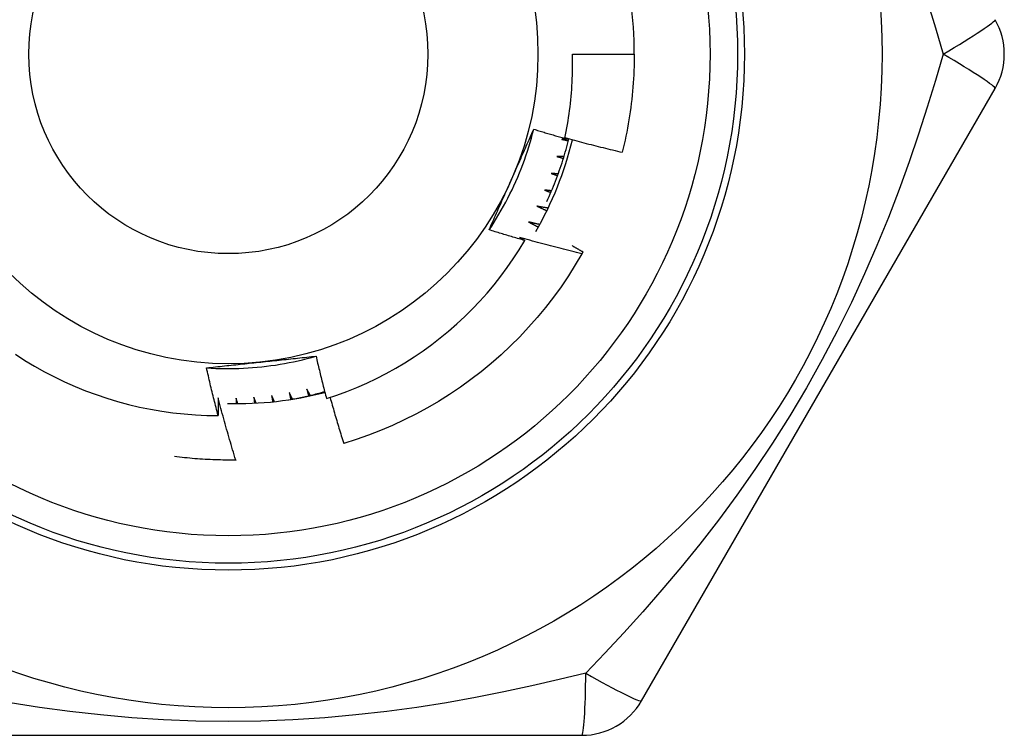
# Model space of a CAD drawing. Header units: inches. Extents: x 3.4 to 82.4, y 3.9 to 45.4.
# Tile 35 of 114: x 5.244 to 5.526, y 16.142 to 16.347. Entities that reach past the tile are written whole.
import ezdxf

# ---------------------------------------------------------------- set-up
doc = ezdxf.new("R2010")
doc.units = ezdxf.units.IN
doc.header["$MEASUREMENT"] = 0
doc.layers.add('Visible Edges(ANSI)', color=7, linetype='Continuous', lineweight=25)
doc.layers.add('Visible Tangent Edges(ANSI)', color=7, linetype='Continuous', lineweight=25)

msp = doc.modelspace()

# ---------------------------------------------------------------- linework, layer by layer
at = {"layer": 'Visible Edges(ANSI)'}
for p, q in [((5.402217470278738, 16.33733456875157), (5.419932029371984, 16.33733456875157)), ((5.421988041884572, 16.15229527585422), (5.523137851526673, 16.32749188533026)), ((5.306061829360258, 16.22121505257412), (5.305915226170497, 16.22121227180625)), ((5.202640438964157, 16.14245267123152), (5.404940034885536, 16.14245265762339))]:
    msp.add_line(p, q, dxfattribs=at)
at = {"layer": 'Visible Edges(ANSI)', "flags": 128}
for points in [[(5.400015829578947, 16.31324199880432), (5.400225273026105, 16.31423116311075), (5.400424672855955, 16.31522266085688), (5.400613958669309, 16.31621627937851), (5.400793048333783, 16.31721154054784), (5.40096193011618, 16.31820833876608), (5.401120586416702, 16.31920659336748), (5.401269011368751, 16.32020622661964), (5.401407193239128, 16.32120716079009), (5.401535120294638, 16.32220931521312), (5.401652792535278, 16.32321261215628), (5.401760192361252, 16.32421697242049), (5.401857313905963, 16.32522231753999), (5.40194414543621, 16.3262285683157), (5.402020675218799, 16.32723564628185), (5.402086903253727, 16.32824347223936), (5.4021428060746, 16.32925196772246), (5.402188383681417, 16.33026105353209), (5.402223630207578, 16.3312706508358), (5.40224852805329, 16.3322806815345), (5.402263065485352, 16.33329106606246), (5.402267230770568, 16.33430172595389), (5.402261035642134, 16.33531258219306), (5.402244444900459, 16.33632355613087), (5.402217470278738, 16.33733456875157)], [(5.419932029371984, 16.33733456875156), (5.419926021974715, 16.3361529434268), (5.419907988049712, 16.33497144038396), (5.419877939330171, 16.33379018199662), (5.419835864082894, 16.33260929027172), (5.419781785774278, 16.33142888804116), (5.419715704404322, 16.33024909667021), (5.419637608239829, 16.32907003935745), (5.419547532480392, 16.32789183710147), (5.419445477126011, 16.32671461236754), (5.419331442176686, 16.32553848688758), (5.419205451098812, 16.32436358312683), (5.41906750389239, 16.32319002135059), (5.418917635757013, 16.32201792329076), (5.418755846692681, 16.32084741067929), (5.418582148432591, 16.3196786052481), (5.418396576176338, 16.31851162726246), (5.418199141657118, 16.3173465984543), (5.417989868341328, 16.31618363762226), (5.417768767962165, 16.31502286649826), (5.417535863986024, 16.31386440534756), (5.417291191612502, 16.31270837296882), (5.41703477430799, 16.31155489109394), (5.416766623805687, 16.31040407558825), (5.416486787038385, 16.30925604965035)], [(5.37840230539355, 16.28705594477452), (5.379131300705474, 16.28815532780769), (5.37984387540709, 16.28926543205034), (5.380539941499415, 16.29038599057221), (5.38121938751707, 16.29151673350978), (5.381882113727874, 16.29265739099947), (5.382528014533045, 16.29380769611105), (5.383156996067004, 16.29496737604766), (5.383768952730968, 16.29613616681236), (5.384363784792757, 16.29731379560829), (5.38494139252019, 16.2984999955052), (5.385501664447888, 16.29969449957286), (5.386044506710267, 16.3008970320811), (5.386569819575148, 16.30210733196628), (5.387077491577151, 16.30332512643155), (5.387567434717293, 16.30455014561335), (5.388039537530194, 16.30578212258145), (5.388493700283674, 16.30702079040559), (5.388929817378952, 16.30826587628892), (5.389347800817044, 16.30951711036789), (5.389747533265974, 16.31077422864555), (5.390128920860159, 16.31203695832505), (5.390491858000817, 16.3133050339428), (5.390836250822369, 16.3145781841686), (5.391161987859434, 16.31585614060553)], [(5.384714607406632, 16.30130474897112), (5.38498649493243, 16.30191543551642), (5.385258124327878, 16.30252557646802), (5.385529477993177, 16.30313518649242), (5.385800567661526, 16.30374429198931), (5.386071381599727, 16.3043529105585), (5.386341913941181, 16.30496106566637), (5.386612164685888, 16.30556877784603), (5.386882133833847, 16.30617606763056), (5.387151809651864, 16.30678295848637), (5.387421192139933, 16.30738946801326), (5.38769027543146, 16.30799562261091), (5.387959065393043, 16.30860143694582), (5.388227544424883, 16.3092069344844), (5.388495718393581, 16.30981214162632), (5.388763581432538, 16.31041707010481), (5.389031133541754, 16.31102174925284), (5.38929836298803, 16.31162619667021), (5.389565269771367, 16.31223043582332), (5.389831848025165, 16.31283448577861), (5.390098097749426, 16.31343836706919), (5.390364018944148, 16.31404210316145), (5.390629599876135, 16.31464571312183), (5.390894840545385, 16.31524921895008), (5.391159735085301, 16.31585264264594)], [(5.391159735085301, 16.31585264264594), (5.391527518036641, 16.31573942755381), (5.391895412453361, 16.31562659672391), (5.392263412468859, 16.31551415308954), (5.392631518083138, 16.31540209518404), (5.392999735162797, 16.31529042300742), (5.393368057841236, 16.31517913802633), (5.393736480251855, 16.31506823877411), (5.394105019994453, 16.31495772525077), (5.394473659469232, 16.31484759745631), (5.39484240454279, 16.31473785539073), (5.39521125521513, 16.31462849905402), (5.395580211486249, 16.31451952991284), (5.395949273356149, 16.31441094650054), (5.396318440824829, 16.31430274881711), (5.396687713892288, 16.31419493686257), (5.397057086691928, 16.3140875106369), (5.397426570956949, 16.31398047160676), (5.397796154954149, 16.31387381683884), (5.39816584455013, 16.31376754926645), (5.398535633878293, 16.31366166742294), (5.398905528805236, 16.31355617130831), (5.399275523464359, 16.31345106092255), (5.399645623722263, 16.31334633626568), (5.400015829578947, 16.31324199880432)], [(5.394885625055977, 16.2951381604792), (5.395217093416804, 16.2958612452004), (5.395542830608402, 16.29658693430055), (5.395862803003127, 16.29731519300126), (5.396176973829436, 16.29804593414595), (5.396485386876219, 16.2987791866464), (5.396787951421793, 16.29951484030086), (5.397084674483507, 16.30025283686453), (5.397375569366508, 16.300993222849), (5.397660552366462, 16.30173582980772), (5.397939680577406, 16.30248073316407), (5.398212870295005, 16.30322776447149), (5.398480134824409, 16.30397697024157), (5.398741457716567, 16.30472825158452), (5.398996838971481, 16.30548160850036), (5.39924621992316, 16.30623693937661), (5.399489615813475, 16.30699423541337), (5.399727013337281, 16.30775345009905), (5.39995837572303, 16.30851449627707), (5.400183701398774, 16.30927734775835), (5.400402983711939, 16.31004198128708), (5.400616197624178, 16.31080833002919), (5.400823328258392, 16.31157632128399), (5.401024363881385, 16.31234593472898), (5.401219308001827, 16.31311714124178)], [(5.401198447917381, 16.31303334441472), (5.401113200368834, 16.31303013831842), (5.40102794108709, 16.31302694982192), (5.400942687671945, 16.31302377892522), (5.400857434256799, 16.31302062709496), (5.400772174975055, 16.3130174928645), (5.40068691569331, 16.31301437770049), (5.400601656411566, 16.31301128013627), (5.400516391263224, 16.3130082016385), (5.40043112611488, 16.31300514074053), (5.400345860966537, 16.313002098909), (5.400260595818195, 16.31299907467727), (5.400175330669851, 16.31299606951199), (5.400090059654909, 16.3129930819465), (5.400004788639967, 16.31299011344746), (5.399919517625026, 16.31298716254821), (5.399834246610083, 16.31298422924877), (5.399748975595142, 16.31298131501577), (5.3996636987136, 16.31297841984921), (5.399578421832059, 16.31297554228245), (5.399493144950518, 16.31297268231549), (5.399407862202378, 16.31296984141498), (5.399322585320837, 16.31296701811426), (5.399237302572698, 16.31296421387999), (5.399152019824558, 16.31296142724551)], [(5.399152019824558, 16.31296142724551), (5.399232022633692, 16.31294358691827), (5.399312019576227, 16.31292572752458), (5.399392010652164, 16.3129078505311), (5.399472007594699, 16.31288995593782), (5.399551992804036, 16.31287204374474), (5.399631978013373, 16.31285411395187), (5.399711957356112, 16.3128361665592), (5.399791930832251, 16.31281820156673), (5.39987190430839, 16.31280021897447), (5.39995187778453, 16.31278221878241), (5.400031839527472, 16.31276420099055), (5.400111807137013, 16.3127461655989), (5.400191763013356, 16.3127281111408), (5.400271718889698, 16.3127100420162), (5.400351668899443, 16.31269195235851), (5.400431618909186, 16.31267384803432), (5.400511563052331, 16.31265572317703), (5.400591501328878, 16.31263758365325), (5.400671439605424, 16.31261942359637), (5.400751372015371, 16.31260124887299), (5.400831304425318, 16.31258305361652), (5.400911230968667, 16.31256484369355), (5.400991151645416, 16.31254661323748), (5.401071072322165, 16.31252836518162)], [(5.40005835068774, 16.3134388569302), (5.400738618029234, 16.31324985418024), (5.401419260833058, 16.3130621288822), (5.402100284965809, 16.31287568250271), (5.40278168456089, 16.31269051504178), (5.403463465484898, 16.31250662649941), (5.404145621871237, 16.31232401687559), (5.404828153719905, 16.31214268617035), (5.405511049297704, 16.31196263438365), (5.406194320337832, 16.31178386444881), (5.40687796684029, 16.31160637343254), (5.407561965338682, 16.31143016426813), (5.408246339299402, 16.31125523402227), (5.408931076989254, 16.31108158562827), (5.409616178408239, 16.31090921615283), (5.410301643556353, 16.31073813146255), (5.410987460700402, 16.31056832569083), (5.411673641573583, 16.31039980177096), (5.412360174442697, 16.31023256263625), (5.413047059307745, 16.31006660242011), (5.413734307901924, 16.30990192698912), (5.414421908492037, 16.30973853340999), (5.415109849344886, 16.30957642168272), (5.415798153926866, 16.30941559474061), (5.416486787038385, 16.30925604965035)], [(5.397758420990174, 16.30804464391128), (5.397837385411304, 16.30802267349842), (5.397916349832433, 16.30800068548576), (5.397995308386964, 16.3079786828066), (5.398074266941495, 16.30795665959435), (5.398153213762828, 16.3079346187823), (5.398232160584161, 16.30791256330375), (5.398311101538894, 16.30789048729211), (5.398390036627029, 16.30786839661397), (5.398468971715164, 16.30784628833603), (5.398547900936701, 16.307824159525), (5.398626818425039, 16.30780201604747), (5.398705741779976, 16.30777985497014), (5.398784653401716, 16.30775767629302), (5.398863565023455, 16.3077354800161), (5.398942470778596, 16.30771326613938), (5.399021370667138, 16.30769103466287), (5.399100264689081, 16.30766878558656), (5.399179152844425, 16.30764652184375), (5.399258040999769, 16.30762423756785), (5.399336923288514, 16.30760193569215), (5.39941579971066, 16.30757961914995), (5.399494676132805, 16.30755728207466), (5.399573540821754, 16.30753493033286), (5.399652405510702, 16.30751256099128)], [(5.399805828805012, 16.30801024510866), (5.399720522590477, 16.30801146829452), (5.399635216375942, 16.30801270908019), (5.399549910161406, 16.30801396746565), (5.399464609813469, 16.30801524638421), (5.399379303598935, 16.30801653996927), (5.399293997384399, 16.30801785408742), (5.399208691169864, 16.30801918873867), (5.399123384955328, 16.30802053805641), (5.399038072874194, 16.30802190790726), (5.398952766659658, 16.3080232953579), (5.398867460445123, 16.30802470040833), (5.398782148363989, 16.30802612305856), (5.398696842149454, 16.3080275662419), (5.398611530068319, 16.30802902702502), (5.398526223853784, 16.30803050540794), (5.39844091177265, 16.30803200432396), (5.398355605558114, 16.30803352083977), (5.398270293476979, 16.30803505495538), (5.398184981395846, 16.30803660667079), (5.398099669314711, 16.308038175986), (5.398014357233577, 16.3080397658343), (5.397929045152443, 16.30804137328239), (5.397843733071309, 16.30804299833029), (5.397758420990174, 16.30804464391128)], [(5.396111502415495, 16.30320682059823), (5.396189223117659, 16.30318078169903), (5.396266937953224, 16.30315472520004), (5.39634464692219, 16.30312865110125), (5.396422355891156, 16.30310255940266), (5.396500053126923, 16.30307645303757), (5.396577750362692, 16.30305032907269), (5.396655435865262, 16.30302418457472), (5.396733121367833, 16.30299802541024), (5.396810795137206, 16.30297185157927), (5.396888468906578, 16.30294565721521), (5.396966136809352, 16.30291944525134), (5.397043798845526, 16.30289321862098), (5.397121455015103, 16.30286697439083), (5.39719910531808, 16.30284071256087), (5.397276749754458, 16.30281443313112), (5.397354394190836, 16.30278813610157), (5.397432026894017, 16.30276182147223), (5.397509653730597, 16.30273549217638), (5.397587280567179, 16.30270914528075), (5.397664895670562, 16.30268277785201), (5.397742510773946, 16.30265639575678), (5.397820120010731, 16.30262999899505), (5.397897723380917, 16.30260358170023), (5.397975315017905, 16.30257714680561)], [(5.398154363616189, 16.303066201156), (5.39806923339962, 16.30307184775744), (5.397984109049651, 16.30307751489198), (5.397898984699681, 16.30308319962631), (5.397813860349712, 16.30308890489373), (5.397728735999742, 16.30309462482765), (5.397643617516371, 16.30310036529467), (5.397558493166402, 16.30310612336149), (5.397473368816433, 16.3031118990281), (5.397388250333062, 16.30311769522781), (5.397303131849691, 16.30312350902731), (5.397218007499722, 16.30312934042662), (5.397132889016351, 16.30313518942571), (5.39704777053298, 16.30314105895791), (5.39696265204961, 16.3031469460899), (5.396877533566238, 16.30315285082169), (5.396792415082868, 16.30315877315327), (5.396707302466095, 16.30316471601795), (5.396622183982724, 16.30317067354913), (5.396537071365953, 16.3031766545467), (5.396451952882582, 16.30318265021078), (5.396366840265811, 16.30318866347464), (5.396281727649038, 16.30319469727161), (5.396196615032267, 16.30320074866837), (5.396111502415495, 16.30320682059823)], [(5.37840230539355, 16.28705594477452), (5.378661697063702, 16.287647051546), (5.378921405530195, 16.28823817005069), (5.379181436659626, 16.28882933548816), (5.379441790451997, 16.28942057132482), (5.379702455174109, 16.29001190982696), (5.37996344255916, 16.29060337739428), (5.380224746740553, 16.29119500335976), (5.380486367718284, 16.29178681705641), (5.380748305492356, 16.29237884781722), (5.38101055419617, 16.29297112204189), (5.381273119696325, 16.2935636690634), (5.381535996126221, 16.29415652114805), (5.381799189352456, 16.29474970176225), (5.382062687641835, 16.29534324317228), (5.382326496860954, 16.29593717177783), (5.382590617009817, 16.2965315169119), (5.38285504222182, 16.2971263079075), (5.383119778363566, 16.29772157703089), (5.383384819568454, 16.2983173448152), (5.383650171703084, 16.29891364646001), (5.383915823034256, 16.299510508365), (5.384181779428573, 16.30010796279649), (5.384448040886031, 16.30070603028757), (5.384714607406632, 16.30130474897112)], [(5.394215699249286, 16.29846099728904), (5.394291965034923, 16.2984309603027), (5.394368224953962, 16.29840090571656), (5.394444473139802, 16.29837083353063), (5.394520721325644, 16.29834074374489), (5.394596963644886, 16.29831063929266), (5.39467319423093, 16.29828051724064), (5.394749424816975, 16.29825037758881), (5.394825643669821, 16.29822022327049), (5.394901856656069, 16.29819004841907), (5.394978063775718, 16.29815985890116), (5.395054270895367, 16.29812965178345), (5.395130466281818, 16.29809942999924), (5.39520665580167, 16.29806919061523), (5.395282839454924, 16.29803893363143), (5.395359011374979, 16.29800865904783), (5.395435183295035, 16.29797836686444), (5.395511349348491, 16.29794806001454), (5.395587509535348, 16.29791773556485), (5.395663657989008, 16.29788739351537), (5.395739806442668, 16.29785703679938), (5.39581594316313, 16.29782666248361), (5.395892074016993, 16.29779627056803), (5.395968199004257, 16.29776586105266), (5.396044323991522, 16.29773543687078)], [(5.396248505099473, 16.29821453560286), (5.396163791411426, 16.29822459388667), (5.39607907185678, 16.29823467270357), (5.395994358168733, 16.29824476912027), (5.395909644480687, 16.29825488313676), (5.395824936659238, 16.29826501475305), (5.395740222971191, 16.29827516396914), (5.395655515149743, 16.29828533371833), (5.395570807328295, 16.29829552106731), (5.395486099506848, 16.29830572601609), (5.395401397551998, 16.29831594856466), (5.395316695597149, 16.29832619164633), (5.3952319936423, 16.2983364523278), (5.39514729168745, 16.29834673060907), (5.3950625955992, 16.29835702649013), (5.39497789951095, 16.29836733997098), (5.394893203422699, 16.29837767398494), (5.394808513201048, 16.29838802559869), (5.394723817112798, 16.29839839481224), (5.394639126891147, 16.29840878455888), (5.394554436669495, 16.29841918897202), (5.394469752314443, 16.29842961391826), (5.39438506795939, 16.29844005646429), (5.394300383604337, 16.29845051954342), (5.394215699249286, 16.29846099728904)], [(5.392076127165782, 16.29381997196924), (5.392193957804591, 16.29376633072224), (5.392311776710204, 16.29371264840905), (5.392429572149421, 16.29365892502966), (5.392547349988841, 16.29360516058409), (5.392665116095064, 16.29355135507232), (5.392782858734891, 16.29349750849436), (5.392900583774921, 16.29344361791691), (5.393018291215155, 16.29338968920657), (5.393135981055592, 16.29333571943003), (5.393253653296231, 16.293281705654), (5.393371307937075, 16.29322765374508), (5.393488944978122, 16.29317356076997), (5.393606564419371, 16.29311942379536), (5.393724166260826, 16.29306524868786), (5.393841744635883, 16.29301103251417), (5.393959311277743, 16.29295677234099), (5.394076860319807, 16.29290247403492), (5.394194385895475, 16.29284813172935), (5.394311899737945, 16.29279375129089), (5.394429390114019, 16.29273932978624), (5.394546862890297, 16.2926848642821), (5.394664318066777, 16.29263036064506), (5.394781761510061, 16.29257581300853), (5.394899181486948, 16.29252122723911)], [(5.395261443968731, 16.29326962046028), (5.395128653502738, 16.29329203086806), (5.394995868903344, 16.29331448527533), (5.394863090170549, 16.29333698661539), (5.394730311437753, 16.29335953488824), (5.394597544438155, 16.29338212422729), (5.394464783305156, 16.29340476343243), (5.394332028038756, 16.29342744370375), (5.394199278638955, 16.29345017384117), (5.394066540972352, 16.29347294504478), (5.393933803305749, 16.29349576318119), (5.393801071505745, 16.29351862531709), (5.393668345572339, 16.29354153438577), (5.393535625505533, 16.29356449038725), (5.393402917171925, 16.29358748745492), (5.393270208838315, 16.29361053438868), (5.393137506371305, 16.29363362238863), (5.393004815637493, 16.29365675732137), (5.392872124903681, 16.29367993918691), (5.392739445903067, 16.29370316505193), (5.392606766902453, 16.29372643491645), (5.392474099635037, 16.29374975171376), (5.392341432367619, 16.29377311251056), (5.392208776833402, 16.29379652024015), (5.392076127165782, 16.29381997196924)], [(5.389698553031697, 16.28929625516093), (5.389813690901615, 16.28923643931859), (5.389928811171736, 16.28917658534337), (5.39004391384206, 16.28911669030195), (5.390158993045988, 16.28905675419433), (5.390274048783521, 16.28899677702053), (5.390389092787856, 16.28893676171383), (5.390504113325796, 16.28887670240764), (5.39061911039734, 16.28881660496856), (5.390734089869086, 16.28875646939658), (5.390849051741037, 16.28869628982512), (5.390963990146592, 16.28863607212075), (5.391078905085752, 16.28857581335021), (5.391193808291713, 16.28851551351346), (5.39130868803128, 16.28845517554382), (5.39142354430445, 16.28839479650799), (5.391538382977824, 16.28833437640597), (5.391653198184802, 16.28827391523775), (5.391768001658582, 16.28821341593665), (5.391882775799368, 16.28815287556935), (5.391997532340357, 16.28809229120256), (5.39211227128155, 16.28803167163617), (5.392226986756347, 16.2879710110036), (5.392341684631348, 16.28791030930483), (5.392456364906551, 16.28784956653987)], [(5.392859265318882, 16.28857947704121), (5.3927274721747, 16.28860882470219), (5.392595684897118, 16.28863821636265), (5.392463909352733, 16.28866765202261), (5.392332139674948, 16.28869713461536), (5.39220038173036, 16.28872666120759), (5.392068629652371, 16.28875623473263), (5.391936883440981, 16.28878585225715), (5.391805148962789, 16.28881551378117), (5.391673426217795, 16.28884522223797), (5.391541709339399, 16.28887497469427), (5.391409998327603, 16.28890477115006), (5.391278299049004, 16.28893461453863), (5.391146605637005, 16.28896450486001), (5.391014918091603, 16.28899443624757), (5.3908832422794, 16.28902441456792), (5.390751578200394, 16.28905443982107), (5.390619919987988, 16.28908450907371), (5.39048826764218, 16.28911462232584), (5.390356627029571, 16.28914478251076), (5.390224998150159, 16.28917498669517), (5.390093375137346, 16.28920523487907), (5.389961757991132, 16.28923552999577), (5.389830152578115, 16.28926586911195), (5.389698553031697, 16.28929625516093)], [(5.388604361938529, 16.28400780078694), (5.388177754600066, 16.28412926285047), (5.387751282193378, 16.2842512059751), (5.387324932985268, 16.28437363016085), (5.38689871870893, 16.2844965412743), (5.38647263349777, 16.28461992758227), (5.386046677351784, 16.28474380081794), (5.385620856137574, 16.28486815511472), (5.385195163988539, 16.28499299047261), (5.384769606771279, 16.28511831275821), (5.384344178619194, 16.28524411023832), (5.383918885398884, 16.28537039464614), (5.38349372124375, 16.28549716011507), (5.383068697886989, 16.2856244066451), (5.382643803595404, 16.28575213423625), (5.382219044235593, 16.28588034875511), (5.381794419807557, 16.28600903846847), (5.381369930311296, 16.28613821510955), (5.380945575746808, 16.28626787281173), (5.380521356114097, 16.28639801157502), (5.38009727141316, 16.28652863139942), (5.379673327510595, 16.28665973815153), (5.379249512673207, 16.28679132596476), (5.378825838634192, 16.28692339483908), (5.37840230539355, 16.28705594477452)], [(5.331863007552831, 16.23877553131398), (5.334798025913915, 16.23975846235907), (5.337705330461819, 16.2408310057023), (5.340581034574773, 16.24199211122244), (5.343416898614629, 16.24323848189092), (5.346210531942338, 16.2445688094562), (5.348960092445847, 16.24598200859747), (5.351663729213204, 16.24747697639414), (5.354319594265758, 16.24905261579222), (5.356925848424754, 16.25070782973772), (5.359480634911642, 16.25244152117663), (5.36198211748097, 16.25425259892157), (5.364428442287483, 16.25613996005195), (5.366817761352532, 16.25810251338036), (5.369148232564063, 16.26013915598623), (5.371418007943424, 16.26224879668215), (5.373622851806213, 16.26442792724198), (5.375757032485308, 16.2666708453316), (5.377819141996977, 16.26897572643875), (5.379807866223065, 16.27134081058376), (5.381721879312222, 16.27376434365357), (5.383559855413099, 16.2762445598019), (5.385320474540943, 16.27877971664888), (5.387002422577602, 16.28136804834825), (5.388604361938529, 16.28400780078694)], [(5.387089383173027, 16.28490204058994), (5.387152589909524, 16.28486492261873), (5.387215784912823, 16.28482779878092), (5.387278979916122, 16.28479065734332), (5.387342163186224, 16.28475350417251), (5.387405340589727, 16.28471633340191), (5.387468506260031, 16.28467915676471), (5.387531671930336, 16.28464196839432), (5.387594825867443, 16.28460476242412), (5.387657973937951, 16.28456754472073), (5.38772111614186, 16.28453031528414), (5.38778425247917, 16.28449307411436), (5.387847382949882, 16.28445582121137), (5.387910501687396, 16.28441855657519), (5.38797361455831, 16.28438128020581), (5.388036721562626, 16.28434398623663), (5.388099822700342, 16.28430668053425), (5.388162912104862, 16.28426936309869), (5.388226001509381, 16.28423203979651), (5.388289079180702, 16.28419469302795), (5.388352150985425, 16.28415734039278), (5.388415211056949, 16.28411997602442), (5.388478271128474, 16.28408259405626), (5.388541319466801, 16.2840452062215), (5.388604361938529, 16.28400780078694)], [(5.404927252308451, 16.28023624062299), (5.404180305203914, 16.28041402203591), (5.403433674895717, 16.28059325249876), (5.402687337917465, 16.28077392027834), (5.401941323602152, 16.28095603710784), (5.401195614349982, 16.28113960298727), (5.400450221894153, 16.28132461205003), (5.399705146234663, 16.28151106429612), (5.398960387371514, 16.28169896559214), (5.398215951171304, 16.28188831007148), (5.397471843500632, 16.28207909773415), (5.396728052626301, 16.28227133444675), (5.395984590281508, 16.28246502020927), (5.395241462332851, 16.28266014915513), (5.394498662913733, 16.28285672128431), (5.393756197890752, 16.28305474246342), (5.393014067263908, 16.28325421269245), (5.3922722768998, 16.28345512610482), (5.391530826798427, 16.28365748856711), (5.39078971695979, 16.28386129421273), (5.39004895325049, 16.28406654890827), (5.389308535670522, 16.28427325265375), (5.388568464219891, 16.28448139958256), (5.387828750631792, 16.28469099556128), (5.387089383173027, 16.28490204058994)], [(5.402143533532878, 16.28253182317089), (5.402272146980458, 16.28245870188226), (5.402400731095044, 16.28238552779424), (5.402529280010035, 16.28231230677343), (5.40265781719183, 16.28223903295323), (5.402786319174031, 16.28216570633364), (5.402914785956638, 16.28209232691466), (5.403043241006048, 16.28201889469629), (5.403171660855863, 16.28194541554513), (5.403300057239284, 16.28187188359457), (5.403428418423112, 16.28179829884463), (5.403556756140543, 16.28172466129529), (5.403685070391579, 16.28165097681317), (5.403813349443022, 16.28157723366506), (5.403941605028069, 16.28150344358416), (5.404069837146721, 16.28142960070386), (5.404198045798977, 16.28135571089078), (5.404326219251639, 16.2812817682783), (5.404454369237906, 16.28120776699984), (5.404582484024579, 16.28113371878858), (5.404710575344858, 16.28105962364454), (5.404838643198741, 16.2809854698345), (5.404966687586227, 16.28091126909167), (5.405094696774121, 16.28083701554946), (5.405222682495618, 16.28076270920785)], [(5.405222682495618, 16.28076270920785), (5.405210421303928, 16.28074074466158), (5.405198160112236, 16.28071878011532), (5.405185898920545, 16.28069681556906), (5.405173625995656, 16.28067485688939), (5.405161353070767, 16.28065290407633), (5.405149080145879, 16.28063095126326), (5.405136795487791, 16.2806089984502), (5.405124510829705, 16.28058705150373), (5.405112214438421, 16.28056510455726), (5.405099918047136, 16.28054316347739), (5.405087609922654, 16.28052122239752), (5.405075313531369, 16.28049928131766), (5.40506299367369, 16.28047735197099), (5.405050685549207, 16.28045541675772), (5.405038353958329, 16.28043348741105), (5.405026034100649, 16.28041155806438), (5.405013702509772, 16.2803896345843), (5.405001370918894, 16.28036771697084), (5.404989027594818, 16.28034579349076), (5.404976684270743, 16.28032388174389), (5.404964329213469, 16.28030196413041), (5.404951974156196, 16.28028005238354), (5.404939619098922, 16.28025814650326), (5.404927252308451, 16.28023624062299)], [(5.404927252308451, 16.28023624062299), (5.40304671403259, 16.27702647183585), (5.401064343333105, 16.27387857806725), (5.398982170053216, 16.2707957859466), (5.396802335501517, 16.26778125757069), (5.394527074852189, 16.26483809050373), (5.392158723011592, 16.26196930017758), (5.389699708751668, 16.25917783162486), (5.387152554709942, 16.25646654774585), (5.384519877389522, 16.253838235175), (5.381804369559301, 16.25129558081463), (5.379008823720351, 16.24884120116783), (5.376136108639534, 16.24647761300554), (5.373189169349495, 16.24420723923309), (5.370171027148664, 16.24203241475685), (5.367084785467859, 16.23995535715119), (5.363933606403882, 16.23797821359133), (5.360720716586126, 16.23610300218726), (5.357449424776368, 16.23433165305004), (5.354123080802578, 16.23266598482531), (5.350745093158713, 16.23110768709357), (5.347318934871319, 16.2296583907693), (5.343848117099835, 16.22831955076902), (5.340336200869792, 16.22709256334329), (5.336786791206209, 16.22597868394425)], [(5.242871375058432, 16.25146775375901), (5.245587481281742, 16.24971934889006), (5.248356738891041, 16.24805478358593), (5.251177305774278, 16.24647542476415), (5.254047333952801, 16.24498262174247), (5.25696496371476, 16.24357772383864), (5.259928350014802, 16.2422620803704), (5.262931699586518, 16.241038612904), (5.265967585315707, 16.23991027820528), (5.2690337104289, 16.23887764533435), (5.27212779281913, 16.23794127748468), (5.275247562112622, 16.23710174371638), (5.278390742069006, 16.23635959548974), (5.28155505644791, 16.23571541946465), (5.284738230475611, 16.23516974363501), (5.287937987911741, 16.23472316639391), (5.291152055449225, 16.23437621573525), (5.294378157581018, 16.23412947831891), (5.297614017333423, 16.2339835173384), (5.300856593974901, 16.233938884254)], [(5.297553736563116, 16.24757936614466), (5.298870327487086, 16.24749773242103), (5.300187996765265, 16.24743567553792), (5.301506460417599, 16.24739314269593), (5.302825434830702, 16.24737009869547), (5.304144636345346, 16.24736649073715), (5.305463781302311, 16.24738227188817), (5.306782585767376, 16.24741740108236), (5.308100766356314, 16.24747182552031), (5.309418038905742, 16.24754549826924), (5.310734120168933, 16.24763837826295), (5.312048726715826, 16.24775041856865), (5.313361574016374, 16.24788156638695), (5.314672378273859, 16.24803178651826), (5.315980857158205, 16.24820102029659), (5.317286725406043, 16.24838923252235), (5.318589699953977, 16.24859637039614), (5.319889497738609, 16.24882238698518), (5.321185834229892, 16.24906723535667), (5.322478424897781, 16.24933087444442), (5.323766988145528, 16.24961325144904), (5.325051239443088, 16.24991432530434), (5.326330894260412, 16.25023404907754), (5.327605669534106, 16.25057237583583), (5.328875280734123, 16.25092925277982)], [(5.313049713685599, 16.24923715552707), (5.313714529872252, 16.24930703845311), (5.314378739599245, 16.24937686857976), (5.315042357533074, 16.24944667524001), (5.315705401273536, 16.24951645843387), (5.316367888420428, 16.24958623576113), (5.317029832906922, 16.24965602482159), (5.317691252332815, 16.24972583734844), (5.318352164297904, 16.24979568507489), (5.319012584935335, 16.24986557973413), (5.319672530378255, 16.24993554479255), (5.320332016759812, 16.25000558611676), (5.320991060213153, 16.25007571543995), (5.321649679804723, 16.25014595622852), (5.322307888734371, 16.25021630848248), (5.322965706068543, 16.2502868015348), (5.323623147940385, 16.2503574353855), (5.324280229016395, 16.25042823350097), (5.32493696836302, 16.2504992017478), (5.325593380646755, 16.2505703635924), (5.3262494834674, 16.25064172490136), (5.326905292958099, 16.25071329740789), (5.327560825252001, 16.25078510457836), (5.328216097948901, 16.2508571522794), (5.328871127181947, 16.25092945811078)], [(5.328871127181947, 16.25092945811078), (5.328987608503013, 16.25042088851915), (5.329104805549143, 16.24991250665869), (5.32922271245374, 16.24940430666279), (5.329341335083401, 16.24889629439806), (5.329460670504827, 16.24838846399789), (5.329580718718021, 16.24788081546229), (5.32970147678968, 16.24737335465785), (5.329822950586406, 16.24686608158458), (5.329945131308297, 16.24635899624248), (5.330068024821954, 16.24585209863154), (5.330191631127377, 16.24534538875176), (5.330315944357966, 16.24483886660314), (5.330440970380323, 16.2443325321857), (5.330566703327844, 16.24382639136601), (5.330693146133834, 16.24332043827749), (5.330820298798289, 16.24281467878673), (5.330948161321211, 16.24230910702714), (5.331076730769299, 16.24180372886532), (5.331206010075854, 16.24129854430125), (5.331335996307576, 16.24079355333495), (5.331466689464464, 16.24028875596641), (5.33159808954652, 16.23978415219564), (5.331730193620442, 16.23927974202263), (5.331863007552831, 16.23877553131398)], [(5.297553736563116, 16.24757936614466), (5.298195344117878, 16.24765028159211), (5.298837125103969, 16.247720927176), (5.299479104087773, 16.24779131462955), (5.300121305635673, 16.24786146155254), (5.300763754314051, 16.24793138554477), (5.301406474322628, 16.24800109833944), (5.302049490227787, 16.24807061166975), (5.302692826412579, 16.24813994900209), (5.303336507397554, 16.24820912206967), (5.303980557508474, 16.24827814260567), (5.304625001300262, 16.24834702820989), (5.305269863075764, 16.24841579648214), (5.305915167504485, 16.24848445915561), (5.306560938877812, 16.2485530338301), (5.307207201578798, 16.2486215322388), (5.307853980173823, 16.24868997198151), (5.308501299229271, 16.24875836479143), (5.309149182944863, 16.24882672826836), (5.309797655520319, 16.24889508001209), (5.310446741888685, 16.24896343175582), (5.311096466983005, 16.24903180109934), (5.311746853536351, 16.24910019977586), (5.312397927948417, 16.24916865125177), (5.313049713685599, 16.24923715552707)], [(5.300856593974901, 16.233938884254), (5.300709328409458, 16.23450467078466), (5.300562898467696, 16.23507069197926), (5.300417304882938, 16.23563693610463), (5.300272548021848, 16.23620341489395), (5.300128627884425, 16.23677010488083), (5.299985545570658, 16.23733702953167), (5.299843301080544, 16.23790417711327), (5.299701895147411, 16.23847155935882), (5.299561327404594, 16.23903915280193), (5.299421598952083, 16.23960696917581), (5.299282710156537, 16.24017500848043), (5.299144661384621, 16.24074327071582), (5.299007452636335, 16.24131175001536), (5.298871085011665, 16.24188045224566), (5.298735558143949, 16.24244937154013), (5.298600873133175, 16.24301850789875), (5.29846702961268, 16.24358786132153), (5.298334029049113, 16.24415743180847), (5.298201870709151, 16.24472721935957), (5.298070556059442, 16.24529722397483), (5.297940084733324, 16.24586743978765), (5.297810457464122, 16.24643786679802), (5.297681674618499, 16.24700851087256), (5.297553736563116, 16.24757936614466)], [(5.326238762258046, 16.24150151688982), (5.326259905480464, 16.24142232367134), (5.326281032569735, 16.24134312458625), (5.32630214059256, 16.24126392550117), (5.326323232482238, 16.24118471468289), (5.326344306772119, 16.2411055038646), (5.326365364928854, 16.24102628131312), (5.326386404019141, 16.24094705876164), (5.326407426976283, 16.24086783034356), (5.326428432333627, 16.24078860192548), (5.326449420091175, 16.2407093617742), (5.326470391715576, 16.24063012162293), (5.32649134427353, 16.24055086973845), (5.326512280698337, 16.24047161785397), (5.326533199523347, 16.2403923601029), (5.326554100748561, 16.24031309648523), (5.326574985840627, 16.24023383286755), (5.326595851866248, 16.24015455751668), (5.326616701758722, 16.24007528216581), (5.326637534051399, 16.23999600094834), (5.326658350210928, 16.23991671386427), (5.326679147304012, 16.2398374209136), (5.326699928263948, 16.23975812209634), (5.326720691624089, 16.23967882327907), (5.326741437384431, 16.23959951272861)], [(5.327248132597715, 16.23971988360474), (5.327205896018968, 16.23979400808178), (5.327163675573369, 16.23986813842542), (5.327121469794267, 16.23994228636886), (5.327079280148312, 16.24001643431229), (5.327037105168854, 16.24009059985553), (5.326994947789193, 16.24016477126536), (5.32695280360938, 16.24023895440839), (5.326910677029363, 16.24031314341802), (5.326868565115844, 16.24038734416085), (5.32682646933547, 16.24046155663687), (5.326784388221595, 16.24053577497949), (5.326742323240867, 16.24061000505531), (5.326700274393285, 16.24068424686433), (5.326658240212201, 16.24075849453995), (5.326616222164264, 16.24083275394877), (5.326574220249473, 16.24090702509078), (5.32653223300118, 16.24098130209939), (5.326490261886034, 16.2410555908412), (5.326448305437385, 16.24112988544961), (5.326406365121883, 16.24120419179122), (5.326364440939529, 16.24127850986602), (5.32632253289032, 16.24135283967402), (5.32628063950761, 16.24142717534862), (5.326238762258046, 16.24150151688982)], [(5.300883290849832, 16.23895034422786), (5.300883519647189, 16.23874155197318), (5.300883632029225, 16.2385327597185), (5.300883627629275, 16.23832396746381), (5.300883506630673, 16.23811517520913), (5.300883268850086, 16.23790637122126), (5.300882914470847, 16.23769757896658), (5.300882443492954, 16.2374887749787), (5.300881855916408, 16.23727997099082), (5.300881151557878, 16.23707116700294), (5.300880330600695, 16.23686236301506), (5.300879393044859, 16.23665354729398), (5.300878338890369, 16.23644474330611), (5.300877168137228, 16.23623592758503), (5.300875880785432, 16.23602711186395), (5.300874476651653, 16.23581829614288), (5.300872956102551, 16.2356094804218), (5.300871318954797, 16.23540066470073), (5.300869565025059, 16.23519183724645), (5.300867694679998, 16.23498302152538), (5.300865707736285, 16.2347741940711), (5.300863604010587, 16.23456536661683), (5.300861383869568, 16.23435653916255), (5.300859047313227, 16.23414771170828), (5.300856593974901, 16.233938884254)], [(5.305915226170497, 16.22121227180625), (5.305689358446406, 16.22194611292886), (5.30546489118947, 16.22268042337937), (5.305241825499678, 16.2234151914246), (5.305020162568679, 16.22415042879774), (5.30479990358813, 16.2248861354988), (5.30458104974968, 16.22562229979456), (5.30436360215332, 16.22635893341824), (5.304147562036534, 16.22709601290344), (5.303932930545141, 16.22783356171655), (5.303719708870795, 16.22857155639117), (5.303507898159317, 16.2293100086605), (5.303297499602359, 16.23004891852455), (5.303088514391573, 16.23078826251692), (5.302880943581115, 16.231528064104), (5.302674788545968, 16.2322683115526), (5.302470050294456, 16.23300900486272), (5.302266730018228, 16.23375014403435), (5.302064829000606, 16.2344917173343), (5.301864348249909, 16.23523373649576), (5.301665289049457, 16.23597618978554), (5.301467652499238, 16.23671907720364), (5.301271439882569, 16.23746239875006), (5.301076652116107, 16.2382061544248), (5.300883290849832, 16.23895034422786)], [(5.30599372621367, 16.2389320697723), (5.305997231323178, 16.23886626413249), (5.306000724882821, 16.23880045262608), (5.306004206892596, 16.23873465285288), (5.306007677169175, 16.23866884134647), (5.306011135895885, 16.23860302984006), (5.30601458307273, 16.23853723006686), (5.306018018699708, 16.23847141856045), (5.306021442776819, 16.23840560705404), (5.306024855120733, 16.23833979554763), (5.306028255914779, 16.23827397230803), (5.306031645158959, 16.23820816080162), (5.306035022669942, 16.23814234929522), (5.306038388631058, 16.23807653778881), (5.306041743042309, 16.23801071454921), (5.306045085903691, 16.2379449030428), (5.306048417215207, 16.23787907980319), (5.306051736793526, 16.23781326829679), (5.306055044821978, 16.23774744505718), (5.306058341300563, 16.23768162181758), (5.306061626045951, 16.23761579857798), (5.306064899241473, 16.23754998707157), (5.306068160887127, 16.23748416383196), (5.306071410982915, 16.23741834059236), (5.306074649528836, 16.23735251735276)], [(5.306495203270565, 16.23735163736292), (5.306474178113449, 16.23741743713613), (5.3064531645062, 16.23748324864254), (5.306432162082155, 16.23754906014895), (5.306411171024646, 16.23761488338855), (5.306390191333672, 16.23768070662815), (5.306369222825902, 16.23774652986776), (5.306348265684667, 16.23781235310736), (5.306327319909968, 16.23787818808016), (5.306306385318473, 16.23794402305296), (5.306285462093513, 16.23800986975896), (5.306264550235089, 16.23807571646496), (5.306243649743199, 16.23814156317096), (5.306222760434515, 16.23820740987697), (5.306201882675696, 16.23827326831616), (5.306181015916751, 16.23833913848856), (5.306160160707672, 16.23840499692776), (5.306139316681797, 16.23847086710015), (5.306118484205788, 16.23853673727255), (5.306097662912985, 16.23860261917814), (5.306076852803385, 16.23866850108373), (5.306056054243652, 16.23873438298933), (5.306035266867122, 16.23880027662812), (5.306014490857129, 16.23886617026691), (5.30599372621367, 16.2389320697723)], [(5.311098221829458, 16.23917907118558), (5.311105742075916, 16.2391078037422), (5.311113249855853, 16.23903653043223), (5.311120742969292, 16.23896525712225), (5.311128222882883, 16.23889397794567), (5.311135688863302, 16.2388226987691), (5.311143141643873, 16.23875141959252), (5.311150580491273, 16.23868014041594), (5.311158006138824, 16.23860886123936), (5.311165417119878, 16.23853757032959), (5.311172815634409, 16.23846629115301), (5.311180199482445, 16.23839500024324), (5.311187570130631, 16.23832370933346), (5.311194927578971, 16.23825241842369), (5.311202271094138, 16.23818112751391), (5.311209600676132, 16.23810982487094), (5.311216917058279, 16.23803853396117), (5.311224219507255, 16.23796723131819), (5.311231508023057, 16.23789592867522), (5.311238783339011, 16.23782463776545), (5.311246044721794, 16.23775333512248), (5.311253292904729, 16.2376820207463), (5.311260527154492, 16.23761071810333), (5.311267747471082, 16.23753941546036), (5.311274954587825, 16.23746810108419)], [(5.311732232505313, 16.2374914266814), (5.311705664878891, 16.23756168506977), (5.311679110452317, 16.23763194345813), (5.311652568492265, 16.2377022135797), (5.311626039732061, 16.23777248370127), (5.311599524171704, 16.23784275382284), (5.311573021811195, 16.2379130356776), (5.311546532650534, 16.23798332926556), (5.31152005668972, 16.23805362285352), (5.311493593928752, 16.23812392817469), (5.311467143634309, 16.23819423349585), (5.311440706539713, 16.23826453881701), (5.311414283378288, 16.23833485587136), (5.311387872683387, 16.23840517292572), (5.311361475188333, 16.23847550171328), (5.311335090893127, 16.23854583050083), (5.311308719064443, 16.23861617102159), (5.311282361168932, 16.23868651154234), (5.311256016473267, 16.23875686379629), (5.311229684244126, 16.23882721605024), (5.311203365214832, 16.23889758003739), (5.311177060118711, 16.23896794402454), (5.311150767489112, 16.23903831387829), (5.311124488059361, 16.23910868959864), (5.311098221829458, 16.23917907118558)], [(5.316183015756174, 16.23969068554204), (5.316195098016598, 16.23961439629), (5.316207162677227, 16.23953810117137), (5.316219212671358, 16.23946180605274), (5.316231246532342, 16.23938550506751), (5.316243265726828, 16.23930920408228), (5.316255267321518, 16.23923290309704), (5.31626725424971, 16.23915659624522), (5.316279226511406, 16.23908028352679), (5.316291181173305, 16.23900397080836), (5.316303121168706, 16.23892765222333), (5.31631504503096, 16.2388513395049), (5.316326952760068, 16.23877501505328), (5.316338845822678, 16.23869869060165), (5.316350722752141, 16.23862236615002), (5.316362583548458, 16.2385460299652), (5.316374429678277, 16.23846970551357), (5.316386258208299, 16.23839336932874), (5.316398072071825, 16.23831703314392), (5.316409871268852, 16.2382406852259), (5.316421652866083, 16.23816434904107), (5.316433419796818, 16.23808800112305), (5.316445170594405, 16.23801165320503), (5.316456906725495, 16.23793530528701), (5.316468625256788, 16.23785894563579)], [(5.316959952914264, 16.23791026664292), (5.316927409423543, 16.23798436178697), (5.316894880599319, 16.23805848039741), (5.316862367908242, 16.23813258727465), (5.316829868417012, 16.23820671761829), (5.316797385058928, 16.23828084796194), (5.316764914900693, 16.23835497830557), (5.316732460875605, 16.23842913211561), (5.316700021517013, 16.23850327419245), (5.316667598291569, 16.23857743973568), (5.316635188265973, 16.23865160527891), (5.316602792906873, 16.23872578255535), (5.316570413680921, 16.23879995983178), (5.316538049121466, 16.23887414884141), (5.316505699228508, 16.23894834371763), (5.316473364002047, 16.23902254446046), (5.316441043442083, 16.23909675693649), (5.316408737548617, 16.23917096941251), (5.316376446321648, 16.23924519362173), (5.316344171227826, 16.23931942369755), (5.316311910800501, 16.23939366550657), (5.316279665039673, 16.23946790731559), (5.316247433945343, 16.23954216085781), (5.31621521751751, 16.23961642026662), (5.316183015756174, 16.23969068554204)], [(5.321015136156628, 16.23842954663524), (5.321449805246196, 16.23850624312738), (5.321884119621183, 16.23858482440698), (5.322318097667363, 16.23866533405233), (5.32275170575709, 16.23874773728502), (5.323184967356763, 16.23883207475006), (5.32361782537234, 16.23891827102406), (5.324050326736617, 16.23900640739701), (5.324482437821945, 16.23909644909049), (5.324914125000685, 16.23918836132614), (5.325345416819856, 16.23928218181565), (5.325776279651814, 16.23937787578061), (5.326206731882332, 16.23947548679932), (5.32663674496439, 16.23957497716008), (5.327066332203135, 16.2396763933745), (5.327495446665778, 16.23977965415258), (5.327924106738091, 16.23988480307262), (5.328352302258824, 16.23999184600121), (5.32878003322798, 16.24010078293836), (5.329207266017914, 16.24021157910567), (5.329634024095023, 16.24032427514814), (5.330060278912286, 16.24043883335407), (5.330486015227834, 16.24055526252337), (5.330911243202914, 16.24067355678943), (5.331335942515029, 16.24079372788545)], [(5.321234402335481, 16.24046553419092), (5.321251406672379, 16.24038534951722), (5.32126839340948, 16.24030515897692), (5.321285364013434, 16.24022496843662), (5.321302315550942, 16.24014477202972), (5.321319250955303, 16.24006456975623), (5.321336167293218, 16.23998436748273), (5.321353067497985, 16.23990415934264), (5.321369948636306, 16.23982394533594), (5.32138681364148, 16.23974373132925), (5.321403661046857, 16.23966351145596), (5.321420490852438, 16.23958328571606), (5.321437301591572, 16.23950305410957), (5.321454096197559, 16.23942282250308), (5.321470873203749, 16.23934258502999), (5.321487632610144, 16.2392623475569), (5.321504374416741, 16.23918210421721), (5.321521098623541, 16.23910185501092), (5.321537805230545, 16.23902159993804), (5.321554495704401, 16.23894134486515), (5.321571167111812, 16.23886107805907), (5.321587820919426, 16.23878082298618), (5.321604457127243, 16.2387005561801), (5.321621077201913, 16.23862027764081), (5.321637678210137, 16.23853999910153)], [(5.322149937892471, 16.23863391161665), (5.32211160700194, 16.23871011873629), (5.322073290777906, 16.23878634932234), (5.322034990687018, 16.23886257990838), (5.321996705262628, 16.23893882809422), (5.321958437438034, 16.23901507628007), (5.321920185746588, 16.2390913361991), (5.321881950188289, 16.23916760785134), (5.321843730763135, 16.23924388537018), (5.32180552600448, 16.23932017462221), (5.321767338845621, 16.23939646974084), (5.321729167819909, 16.23947277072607), (5.321691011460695, 16.2395490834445), (5.321652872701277, 16.23962540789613), (5.321614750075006, 16.23970173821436), (5.321576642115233, 16.23977808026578), (5.321538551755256, 16.2398544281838), (5.321500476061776, 16.23993078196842), (5.321462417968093, 16.24000714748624), (5.321424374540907, 16.24008352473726), (5.321386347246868, 16.24015990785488), (5.321348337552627, 16.24023630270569), (5.32131034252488, 16.2403127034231), (5.321272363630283, 16.24038911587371), (5.321234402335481, 16.24046553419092)], [(5.332905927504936, 16.23911351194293), (5.333057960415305, 16.23856371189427), (5.333210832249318, 16.23801412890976), (5.333364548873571, 16.23746475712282), (5.333519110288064, 16.23691559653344), (5.3336745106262, 16.23636664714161), (5.333830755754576, 16.23581793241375), (5.333987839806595, 16.23526941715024), (5.334145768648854, 16.23472112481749), (5.334304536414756, 16.23417305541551), (5.334464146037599, 16.23362519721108), (5.334624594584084, 16.23307756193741), (5.33478588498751, 16.23253014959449), (5.334948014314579, 16.23198296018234), (5.335110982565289, 16.23143599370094), (5.335274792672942, 16.23088923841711), (5.335439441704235, 16.23034271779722), (5.335604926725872, 16.2297964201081), (5.33577125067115, 16.22925034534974), (5.335938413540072, 16.22870450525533), (5.336106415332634, 16.22815887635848), (5.336275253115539, 16.22761348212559), (5.336444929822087, 16.22706832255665), (5.336615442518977, 16.22652338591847), (5.336786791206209, 16.22597868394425)], [(5.305915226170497, 16.22121227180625), (5.305182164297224, 16.22120117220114), (5.304449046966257, 16.22119470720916), (5.303715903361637, 16.2211928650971), (5.302982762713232, 16.22119564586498), (5.302249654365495, 16.22120306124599), (5.301516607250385, 16.22121509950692), (5.300783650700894, 16.22123176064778), (5.300050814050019, 16.22125305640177), (5.299318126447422, 16.22127897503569), (5.298585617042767, 16.22130951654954), (5.297853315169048, 16.22134468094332), (5.297121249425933, 16.22138446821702), (5.296389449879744, 16.22142887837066), (5.295657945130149, 16.22147789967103), (5.294926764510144, 16.22153154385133), (5.294195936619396, 16.22158981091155), (5.293465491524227, 16.22165267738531), (5.292735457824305, 16.22172015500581), (5.292005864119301, 16.22179224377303), (5.291276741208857, 16.22186893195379), (5.29054811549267, 16.22195023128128), (5.289820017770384, 16.22203611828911), (5.289092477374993, 16.22212660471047), (5.288365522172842, 16.22222167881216)]]:
    msp.add_lwpolyline(points, dxfattribs=at)
at = {"layer": 'Visible Edges(ANSI)'}
for centre, radius in [((5.303790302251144, 16.33733456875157), 0.1870078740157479), ((5.303790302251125, 16.33733456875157), 0.137795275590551), ((5.303790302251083, 16.33733456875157), 0.0885826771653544)]:
    msp.add_circle(centre, radius, dxfattribs=at)
for centre, radius, start, end in [((5.303790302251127, 16.33733456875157), 0.1161417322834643, 0, 30.30707566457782), ((5.506090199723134, 16.33733456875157), 0.0196850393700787, 330.0000000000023, 29.99999999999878), ((5.306488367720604, 16.33577683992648), 0.0984251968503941, 329.9912637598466, 346.5281979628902), ((5.306488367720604, 16.33577683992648), 0.0984251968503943, 268.274094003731, 284.6596363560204), ((5.404940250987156, 16.16213771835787), 0.0196850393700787, 270.0000000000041, 329.9999999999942)]:
    msp.add_arc(centre, radius, start, end, dxfattribs=at)
at = {"layer": 'Visible Tangent Edges(ANSI)', "flags": 128}
for points in [[(5.503738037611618, 16.35252876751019), (5.506084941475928, 16.34487118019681), (5.508285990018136, 16.33733684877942)], [(5.508286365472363, 16.33733259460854), (5.506088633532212, 16.32980818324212), (5.503743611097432, 16.32215629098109), (5.501236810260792, 16.31439162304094), (5.498554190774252, 16.30653038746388), (5.49568386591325, 16.29859524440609), (5.492610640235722, 16.29059594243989), (5.489318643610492, 16.2825397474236), (5.485791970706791, 16.27443386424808), (5.482014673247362, 16.26628565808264), (5.477976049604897, 16.25811266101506), (5.473682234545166, 16.24995192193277), (5.469142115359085, 16.24184255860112), (5.464381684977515, 16.23384418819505), (5.4594546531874, 16.22603733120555), (5.454399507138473, 16.21846398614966), (5.449235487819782, 16.21112610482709), (5.443981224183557, 16.20402349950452), (5.438655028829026, 16.19715193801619), (5.433271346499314, 16.19050107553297), (5.427844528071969, 16.18406040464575), (5.422388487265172, 16.17781896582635), (5.416919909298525, 16.17176853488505), (5.411462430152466, 16.16590809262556), (5.406040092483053, 16.16023708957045)], [(5.406036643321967, 16.16023479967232), (5.398421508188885, 16.15837586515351), (5.390622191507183, 16.1565807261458), (5.382643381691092, 16.15486916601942), (5.374491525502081, 16.15326136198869), (5.36618223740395, 16.15177924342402), (5.357716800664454, 16.15044103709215), (5.349093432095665, 16.14926397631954), (5.340310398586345, 16.14826542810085), (5.331365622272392, 16.14746279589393), (5.322263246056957, 16.1468739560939), (5.31304307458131, 16.1465122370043), (5.303752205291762, 16.14638968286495), (5.294461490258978, 16.14651307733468), (5.285241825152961, 16.14687644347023), (5.276137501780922, 16.14746916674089), (5.267184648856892, 16.14827407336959), (5.258407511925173, 16.14927358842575), (5.249797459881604, 16.15045042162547), (5.241352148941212, 16.15178685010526)]]:
    msp.add_lwpolyline(points, dxfattribs=at)
at = {"layer": 'Visible Tangent Edges(ANSI)'}
for centre, radius in [((5.303790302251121, 16.33733456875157), 0.1476377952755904), ((5.303790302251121, 16.33733456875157), 0.1456692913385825), ((5.303790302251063, 16.33733456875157), 0.0570866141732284)]:
    msp.add_circle(centre, radius, dxfattribs=at)
for centre, major_axis, ratio, start_param, end_param in [((5.506090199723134, 16.33733456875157), (0.0170477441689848, 0.0098425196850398), 0.056053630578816, 4.809173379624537, 6.283185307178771), ((5.506090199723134, 16.33733456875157), (0.017047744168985, -0.0098425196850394), 0.0560536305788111, 0, 1.474011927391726), ((5.404940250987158, 16.16213771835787), (-1e-16, -0.0196850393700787), 0.0560536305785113, 2.6499e-12, 1.474011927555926), ((5.404940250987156, 16.16213771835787), (0.0170477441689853, -0.0098425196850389), 0.0560536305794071, 4.809173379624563, 6.283185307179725)]:
    msp.add_ellipse(centre, major_axis=major_axis, ratio=ratio, start_param=start_param, end_param=end_param, dxfattribs=at)

doc.saveas('drawing.dxf')
